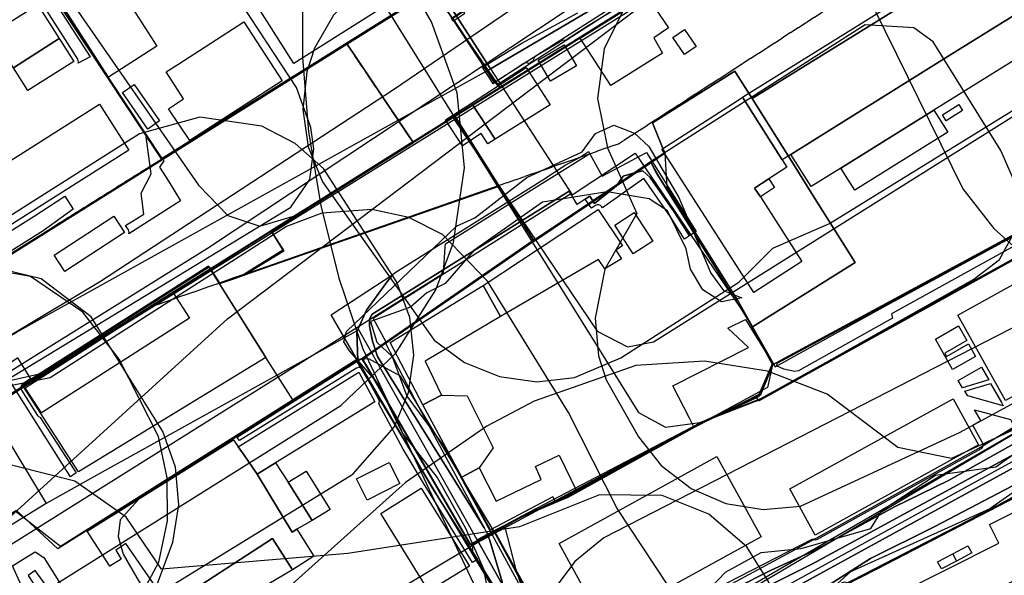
# Model space of a CAD drawing. Header units: metres. Extents: x 15747 to 16863, y 15840 to 16796.
# Tile 7 of 35: x 16114 to 16437, y 15990 to 16172. Entities that reach past the tile are written whole.
import ezdxf

# ---------------------------------------------------------------- set-up
doc = ezdxf.new("R2010")
doc.units = ezdxf.units.M
doc.linetypes.add('L00s01s', pattern=[3, 3, 0])
for name, color, linetype, true_color in [('02 Озеленение', 7, 'Continuous', 0xe4efdb), ('03 Существующее использование', 7, 'Continuous', 0x808080), ('04 Земельные участки (ЕГРН)', 7, 'Continuous', 0x1f3fbf), ('05 Застройка', 7, 'Continuous', 0x8c8c8c), ('06 Дороги и железная дорога', 7, 'Continuous', 0xb4b4b4), ('07 ЗОУИТ и СЗЗ', 7, 'Continuous', 0x000000), ('08 Красные линии и ЛГР', 7, 'Continuous', 0xff0000), ('09 ППТ и ПМТ', 7, 'Continuous', 0x00d000), ('10 ГПЗУ', 7, 'Continuous', 0x7b7bf2), ('11 КРТ', 7, 'Continuous', 0x1f3fbf), ('12 ПЗЗ – территориальные зоны', 7, 'Continuous', 0x000000), ('13 Генплан – функциональные зоны', 7, 'Continuous', 0x000000)]:
    doc.layers.add(name, color=color, linetype=linetype, true_color=true_color)
doc.linetypes.add('L00s18b', pattern='A,10,[165,red_lns.shx,S=2,R=0,X=0,Y=-2.5],10', length=20)
doc.linetypes.add('L01s18b', pattern='A,10,[165,red_lns.shx,S=2,R=0,X=0,Y=-2.5],10', length=20)

msp = doc.modelspace()

# ---------------------------------------------------------------- linework, layer by layer
at = {"layer": '02 Озеленение', "true_color": 0xe4efdb}
for points in [[(16276.53, 16186.16), (16277.23, 16185.1), (16259.91, 16174.35), (16260.18, 16173.88), (16256.53, 16171.53), (16255.89, 16172.53), (16268.97, 16181.1)], [(16416.79, 16140.82), (16422.25, 16144.23), (16423.45, 16142.26), (16418.04, 16138.82)], [(16149, 16104.57), (16154.98, 16108.26), (16154.16, 16115.2), (16157.41, 16121.46), (16155.81, 16133.64), (16161.56, 16125.73), (16160.18, 16123.67), (16163.3, 16118.76), (16167.04, 16112.67), (16150.14, 16101.83), (16150.11, 16101.87), (16150.19, 16102.22), (16150.14, 16102.69), (16149.94, 16103.12)], [(16362.63, 16059.45), (16396.79, 16077.84), (16437.18, 16099.58), (16461.49, 16112.68), (16477.94, 16121.57), (16483.86, 16125.51), (16486, 16121.9), (16473.66, 16114.65), (16472.85, 16115.81), (16471.48, 16115.05), (16400.11, 16075.63), (16400.45, 16074.15), (16369.63, 16056.88), (16368.38, 16056.71), (16364.79, 16057.51), (16362.42, 16058.56), (16362.52, 16058.77), (16362.64, 16059.24)], [(16301.77, 16110.2), (16299.67, 16113.13), (16301.23, 16114.15), (16302.73, 16111.8), (16309.98, 16117.51), (16312.19, 16120.72), (16315.85, 16121.79), (16318.58, 16122.47), (16321.01, 16120.24), (16329.1, 16108.7), (16333.89, 16101.13), (16332.28, 16100.08), (16331.74, 16100.93), (16327.66, 16107.39), (16318.96, 16119.93), (16312.58, 16115.45), (16305.37, 16110.39), (16305.18, 16110.67), (16304.77, 16111.08), (16304.23, 16111.3), (16303.65, 16111.31), (16303.11, 16111.08)], [(16083.17, 16085.15), (16119.03, 16107.59), (16129.14, 16114.13), (16131.83, 16109.95), (16122.05, 16102.82), (16012.8, 16034.05), (16009.89, 16038.74)], [(16257.93, 16021.33), (16257.93, 16021.33), (16266.58, 16005.45), (16231.62, 16061.65), (16229.97, 16066.62), (16228.95, 16071.51), (16229.02, 16073.87), (16229.91, 16075.46), (16294.44, 16115.75), (16294.97, 16114.88), (16230.17, 16074.07), (16234.34, 16066.46), (16234.3, 16066.06), (16234.46, 16065.52), (16245.14, 16045.04), (16245.15, 16045.03), (16245.15, 16045.02), (16257.93, 16021.33)], [(16236.65, 16088.54), (16234.64, 16085.96), (16227.98, 16076.83), (16224.89, 16069.74), (16225.17, 16060.24), (16216.38, 16075.26)], [(16357.8, 15985.49), (16348.56, 15985.49), (16360.71, 15991.57), (16374.3, 15997.78), (16377.27, 15999.39), (16401.16, 16012.34), (16418.83, 16020.93), (16449.72, 16038.3), (16456.91, 16043.46), (16474.1, 16054.98), (16482.63, 16058.73), (16487.63, 16062.24), (16498.8, 16068.84), (16502.33, 16069.96), (16520.07, 16080.44), (16498.8, 16063.92), (16488.92, 16058.26), (16475.77, 16051.78), (16452.84, 16036.42), (16374.23, 15993.65)], [(16502.98, 16060.81), (16512.51, 16067.21), (16521.68, 16074.29), (16520.6, 16072.04), (16518.33, 16067.72), (16513.12, 16060.43), (16499.82, 16053.15), (16493.26, 16048.74), (16489.79, 16045.99), (16481.03, 16041.18), (16460.45, 16030.08), (16414.28, 16005.92), (16393.19, 15995.47), (16377.62, 15985.49), (16367.64, 15985.49), (16458.36, 16035.22)], [(16425.39, 16065.75), (16427.68, 16061.67), (16420.1, 16057.37), (16414.56, 16067.27), (16422.1, 16071.65), (16424.78, 16066.84), (16417.56, 16062.73), (16418.18, 16061.64)], [(16121.07, 16041.68), (16132.17, 16024.53), (16132.81, 16023.54), (16130.97, 16022.15), (16108.48, 16057.78), (16113.6, 16061.13), (16117.87, 16054.27), (16115.35, 16052.65), (16114.93, 16052.24), (16114.69, 16051.71), (16114.69, 16051.6), (16114.66, 16051.58), (16114.69, 16051.54), (16114.68, 16051.12), (16114.9, 16050.58), (16120.2, 16042.3), (16120.51, 16041.95), (16120.92, 16041.71)], [(16185.58, 16035.16), (16186.51, 16035.75), (16225.17, 16060.24), (16249.7, 16018.5), (16264.42, 15995.1), (16262.78, 15994.08), (16248.32, 16017.46), (16247.03, 16019.56), (16240.06, 16031.2), (16232.04, 16046.09), (16232.2, 16046.42), (16232.24, 16046.99), (16232.06, 16047.52), (16226.79, 16057.21), (16226.49, 16057.59), (16226.09, 16057.86), (16225.64, 16057.98), (16225.53, 16058.19), (16225.16, 16057.95), (16225.13, 16057.95), (16224.68, 16057.77), (16186.36, 16034.06), (16185.62, 16035.12)], [(16432, 16053.93), (16423.45, 16051.4), (16421.97, 16053.78), (16429.63, 16058.16)], [(16436.74, 16045.4), (16425.11, 16048.73), (16424.13, 16050.3), (16432.62, 16052.82), (16436.15, 16046.49)], [(16426.79, 16039.17), (16429.43, 16040.65), (16427.37, 16044.18), (16439.09, 16040.98), (16440.01, 16039.26), (16440.3, 16038.89), (16440.69, 16038.62), (16440.92, 16038.55), (16430.17, 16032.58), (16430.15, 16032.93), (16429.99, 16033.37)], [(16267.6, 16003.77), (16267.66, 16003.7), (16268.17, 16003.43), (16268.75, 16003.37), (16269.3, 16003.53), (16273.35, 16005.66), (16276.81, 15992.16), (16278.13, 15988.26), (16278.87, 15986.45), (16279.21, 15985.49), (16273.54, 15985.49), (16272.91, 15986.37), (16272.49, 15987.82), (16268.46, 16001.32)], [(16123.75, 15985.49), (16119.4, 15991.45), (16117.08, 15989.88), (16119.92, 15985.49), (16115.33, 15985.49), (16111.94, 15993.02), (16116.33, 15995.72), (16119.37, 15997.63), (16122.23, 15995.71), (16128.73, 15985.49)]]:
    msp.add_lwpolyline(points, close=True, dxfattribs=at)
for points in [[(16324.8, 16184.76), (16300.66, 16169.98), (16293.2, 16165.21), (16293.14, 16165.23), (16292.55, 16165.27), (16292, 16165.07), (16283.53, 16160.07), (16283.16, 16159.77), (16282.91, 16159.37), (16282.8, 16158.92), (16282.82, 16158.56), (16282.73, 16158.51), (16282.47, 16158.35), (16281.2, 16157.58), (16280.93, 16157.73), (16280.47, 16157.83), (16280, 16157.78), (16279.57, 16157.59), (16271.01, 16151.99), (16269.52, 16151.03), (16268.11, 16153.24), (16267.38, 16154.39), (16266.06, 16156.48), (16278.91, 16164.27), (16297.31, 16174.2)], [(16127.05, 16175.86), (16137.37, 16159.81), (16133.43, 16157.7), (16133.46, 16157.74), (16133.56, 16158.2), (16133.51, 16158.66), (16133.33, 16159.1), (16128.53, 16166.61), (16121.4, 16177.81)], [(16270.46, 15985.49), (16264.42, 15995.1), (16249.7, 16018.5), (16225.17, 16060.24), (16224.89, 16069.74), (16227.98, 16076.83), (16234.64, 16085.96), (16236.65, 16088.54), (16237.4, 16089.1), (16285.77, 16119.48), (16293.19, 16124.29), (16297.83, 16126.88), (16300.78, 16128.79), (16305.27, 16120.72), (16319.82, 16128.51), (16336.12, 16102.58), (16333.89, 16101.13), (16329.1, 16108.7), (16321.01, 16120.24), (16318.58, 16122.47), (16315.85, 16121.79), (16312.19, 16120.72), (16309.98, 16117.51), (16302.73, 16111.8), (16301.23, 16114.15), (16299.67, 16113.13), (16297.06, 16111.43), (16294.97, 16114.88), (16294.44, 16115.75), (16229.91, 16075.46), (16229.02, 16073.87), (16228.95, 16071.51), (16229.97, 16066.62), (16231.62, 16061.65), (16266.58, 16005.45), (16267.29, 16004.14), (16267.6, 16003.77), (16268.46, 16001.32), (16272.49, 15987.82)], [(16449.72, 16038.3), (16418.83, 16020.93), (16401.16, 16012.34), (16377.27, 15999.39), (16374.3, 15997.78), (16360.71, 15991.57), (16348.56, 15985.49), (16342.42, 15985.49), (16374.37, 16001.82), (16374.72, 16001.63), (16375.3, 16001.58), (16375.86, 16001.76), (16429.41, 16031.33), (16429.78, 16031.62), (16430.04, 16032.01), (16430.17, 16032.46), (16430.17, 16032.58), (16440.92, 16038.55)], [(16458.36, 16035.22), (16367.64, 15985.49), (16357.8, 15985.49), (16374.23, 15993.65), (16452.84, 16036.42)], [(16480.42, 16037.95), (16435.35, 16012.96), (16385.68, 15987.37), (16385.27, 15987.6), (16384.68, 15987.66), (16384.12, 15987.5), (16380.2, 15985.49), (16377.62, 15985.49), (16393.19, 15995.47), (16414.28, 16005.92), (16460.45, 16030.08)]]:
    msp.add_lwpolyline(points, dxfattribs=at)
at = {"layer": '03 Существующее использование', "true_color": 0xcfd1eb}
for points in [[(16436.11, 16254.35), (16422.94, 16281.6), (16420.6, 16286.45), (16402.47, 16276.24), (16381.8, 16310.24), (16404.93, 16325.44), (16394.76, 16340.84), (16388.66, 16352.33), (16215.04, 16239.25), (16268.66, 16155.89)], [(15954.86, 16116.42), (16009.95, 16008.65), (16113.22, 16069.61), (16268.66, 16155.89), (16215.04, 16239.25), (16176.73, 16296.05), (16171.35, 16292.45), (16166.79, 16289.41), (16093.11, 16239.82), (16043.22, 16202.49), (16017.51, 16183.25), (15949.62, 16142.49), (15955.54, 16132.67), (15947.85, 16128.05)], [(16495.91, 16131.69), (16492.18, 16139.34), (16437.53, 16251.46), (16436.11, 16254.35), (16268.66, 16155.89), (16295.44, 16114.58), (16316.07, 16128.25), (16352.62, 16074.57), (16361.12, 16058.9)], [(16321.34, 16125.24), (16282.94, 16099.46), (16226.78, 16060.72), (16227.78, 16058.99), (16262.25, 15999.8), (16270.13, 16004.15), (16279.2, 16009.16), (16290.71, 16014.06), (16294.07, 16015.51), (16296.51, 16016.81), (16337.73, 16039.71), (16355.96, 16048.23), (16357.24, 16049.21), (16361.43, 16059.18), (16354.59, 16071.36), (16323.48, 16121.22)], [(16424.53, 15920.43), (16420.1, 15929.71), (16406.59, 15923.41), (16405.91, 15924.87), (16399.65, 15938.25), (16384.35, 15931.13), (16378.74, 15943.11), (16352.39, 15930.83), (16334.39, 15969.29), (16369.64, 15988.68), (16522.62, 16072.81), (16561.28, 15984.88), (16556.79, 15982.81), (16529.78, 15970.22), (16517.62, 15964.4), (16514.54, 15970.81), (16501.46, 15964.55), (16504.53, 15958.14), (16491.06, 15951.7), (16439.77, 15927.66)]]:
    msp.add_lwpolyline(points, close=True, dxfattribs=at)
at = {"layer": '03 Существующее использование', "true_color": 0xdcd5b6}
for points in [[(16420.9, 16242.94), (16257.03, 16140.25), (16275.26, 16111.56), (16282.94, 16099.46), (16321.34, 16125.24), (16325.79, 16128.22), (16321.98, 16137.63), (16321.75, 16138.2), (16348.79, 16155.11), (16349.11, 16154.6), (16354.45, 16146.14), (16448.05, 16204.17)], [(16050.68, 16178.48), (16059.92, 16162.88), (16060.35, 16161.41), (16059.61, 16160.06), (16053.34, 16156.34), (16049.47, 16139.25), (16062.29, 16117.63), (16057.26, 16114.49), (16050.37, 16110.18), (16051.1, 16109.01), (16048.44, 16107.34), (16047.71, 16108.51), (16036.31, 16101.31), (16040.07, 16094.45), (16020.76, 16082.55), (16014.43, 16076.55), (15975.93, 16052.56), (15989.21, 16026.07), (15995.36, 16029.1), (15997.9, 16023.91), (16161.1, 16126.17), (16125.9, 16179.38)]]:
    msp.add_lwpolyline(points, dxfattribs=at)
for points in [[(16448.05, 16204.17), (16354.45, 16146.14), (16368, 16124.65), (16374.49, 16114.32), (16388.22, 16092.46), (16354.59, 16071.36), (16361.43, 16059.18), (16362.02, 16058.2), (16397.41, 16077.83), (16478.3, 16121.75), (16479.73, 16119.81), (16493.32, 16127.36), (16486.95, 16141.67), (16464.36, 16177.98), (16466.39, 16179.24), (16463.31, 16184.2), (16461.27, 16182.93)], [(16348.79, 16155.11), (16321.75, 16138.2), (16321.98, 16137.63), (16325.79, 16128.22), (16326.44, 16117.09), (16349.86, 16079.73), (16354.59, 16071.36), (16388.22, 16092.46), (16374.49, 16114.32), (16368, 16124.65), (16354.45, 16146.14), (16349.11, 16154.6)], [(16497.58, 16122.19), (16478.75, 16111.91), (16476.77, 16113.53), (16356.55, 16046.96), (16355.96, 16048.23), (16337.73, 16039.71), (16296.51, 16016.81), (16294.07, 16015.51), (16290.71, 16014.06), (16279.2, 16009.16), (16270.13, 16004.15), (16295.28, 15958.61), (16299.03, 15960.52), (16321.74, 15969.03), (16344.23, 15979.38), (16346.4, 15982.4), (16349.98, 15984.19), (16517.33, 16081.21)], [(16524.91, 16063.46), (16459.69, 16025.23), (16395.09, 15991.84), (16357.18, 15972.52), (16331.33, 15959.14), (16347.86, 15922.5), (16369.04, 15930.9), (16371.77, 15925.42), (16379.95, 15928.9), (16382.26, 15923.82), (16398.37, 15930.99), (16402.59, 15920.62), (16412.1, 15924.84), (16413.06, 15922.68), (16417.61, 15924.71), (16420.03, 15919.52), (16562.53, 15985.78)]]:
    msp.add_lwpolyline(points, close=True, dxfattribs=at)
at = {"layer": '03 Существующее использование', "true_color": 0xcfd1eb}
msp.add_lwpolyline([(16125.9, 16179.38), (16161.1, 16126.17), (16249.86, 16181.8)], dxfattribs=at)
at = {"layer": '03 Существующее использование', "true_color": 0x808080}
msp.add_lwpolyline([(16221.68, 16164.13), (16161.1, 16126.17), (16013.32, 16033.56), (16021.92, 16016.92), (16028.73, 16003.73), (16032.3, 15996.31), (16050.04, 16010.55), (16060.36, 16017.01), (16099.34, 16041.44), (16112.93, 16049.96), (16115.66, 16051.72), (16115.31, 16052.23), (16176.46, 16091.01), (16179.93, 16085.51), (16184.8, 16087.21), (16188.1, 16088.36), (16190.36, 16089.75), (16200.87, 16096.26), (16196.91, 16102.58), (16243.46, 16131.75)], close=True, dxfattribs=at)
msp.add_lwpolyline([(16221.68, 16164.13), (16161.1, 16126.17), (16013.32, 16033.56), (16021.92, 16016.92), (16028.73, 16003.73), (16032.3, 15996.31), (16050.04, 16010.55), (16060.36, 16017.01), (16099.34, 16041.44), (16112.93, 16049.96), (16115.66, 16051.72), (16115.31, 16052.23), (16176.46, 16091.01), (16179.93, 16085.51), (16184.8, 16087.21), (16188.1, 16088.36), (16190.36, 16089.75), (16200.87, 16096.26), (16196.91, 16102.58), (16243.46, 16131.75)], close=True, dxfattribs=at)
at = {"layer": '03 Существующее использование', "true_color": 0xd7c6c1}
msp.add_lwpolyline([(16257.03, 16140.25), (16196.91, 16102.58), (16200.87, 16096.26), (16190.36, 16089.75), (16188.1, 16088.36), (16271.51, 16117.44)], close=True, dxfattribs=at)
at = {"layer": '03 Существующее использование', "true_color": 0xc0e3b5}
for points in [[(16269.04, 15978.55), (16266.47, 15991.97), (16260.53, 16005.21), (16251.22, 16022.12), (16239.73, 16036.68), (16231.76, 16052.93), (16222.48, 16063.46), (16220.62, 16066.47), (16221.44, 16069.84), (16257.47, 16104.37), (16263.51, 16107.08), (16280.62, 16120.23), (16298.75, 16128.69), (16303.1, 16134.74), (16309.14, 16137.46), (16315.88, 16134.79), (16320.61, 16130.45), (16330.42, 16113.7), (16340.94, 16088.91), (16345, 16083.21), (16351.06, 16080.89), (16344.34, 16079.52), (16338.27, 16083.52), (16334.21, 16090.22), (16332.84, 16096.93), (16326.74, 16109.33), (16320.67, 16113.33), (16306.87, 16115.63), (16285.7, 16112.2), (16263.22, 16096.34), (16253.84, 16085.56), (16247.8, 16082.52), (16242.44, 16077.8), (16229.34, 16073.05), (16231.38, 16066.34), (16236.44, 16061.66), (16241.2, 16048.6), (16253.36, 16032.2), (16279.1, 15984.97)], [(16474.31, 16041.08), (16432.37, 16011.73), (16386.71, 15991.08), (16375.14, 15980.71)], [(16335.96, 15980.81), (16345.68, 15990.93), (16357.43, 15997.34), (16370.54, 15998.73), (16393.38, 16005.2), (16397.06, 16011.25), (16414.51, 16022.73), (16434.34, 16025.48), (16440.04, 16029.53)]]:
    msp.add_lwpolyline(points, dxfattribs=at)
at = {"layer": '03 Существующее использование', "true_color": 0xcbb2cc}
for points in [[(16499.17, 16071.63), (16518.21, 16083.53), (16498.53, 16126.19), (16495.91, 16131.69), (16361.12, 16058.9), (16359.52, 16051.43), (16338.28, 16039.95), (16299.86, 16019.21), (16271.08, 16005.13), (16264.31, 16001.5), (16289.98, 15955.98), (16376.9, 16002.8), (16428.74, 16031.62), (16443.25, 16040.46)], [(16122.94, 16013.43), (16089.72, 15993), (16098.85, 15978.6), (16117.94, 15977.41), (16143.48, 15937.48), (16289.98, 15955.98), (16264.31, 16001.5), (16225.48, 16070.35), (16141.38, 16023.66)], [(16224.78, 16060.26), (16126.86, 15998.54), (16113.3, 16011.19), (16078.37, 15987.32), (16083.76, 15979.09), (16089.44, 15970.43), (16101.31, 15977.5), (16112.42, 15976.71), (16134.11, 15933.4), (16170.85, 15942.79), (16207.86, 15946.55), (16226.86, 15948.37), (16245, 15950.55), (16262.58, 15952.94), (16280.72, 15955.55), (16287.03, 15956.6), (16260.8, 16000.28)]]:
    msp.add_lwpolyline(points, close=True, dxfattribs=at)
at = {"layer": '03 Существующее использование', "true_color": 0xf4b598}
msp.add_lwpolyline([(16089.72, 15993), (16078.81, 15986.07), (16057.87, 16018.61), (16103.31, 16045.91), (16122.94, 16013.43)], close=True, dxfattribs=at)
at = {"layer": '04 Земельные участки (ЕГРН)', "true_color": 0x1f3fbf}
for points in [[(16347.52, 16200.27), (16397.02, 16230.99), (16420.84, 16252.76), (16420.99, 16253), (16422.29, 16257.79), (16422.5, 16258.07), (16428.76, 16262.23), (16417.72, 16286.45), (16401.55, 16277.1), (16280.82, 16200.58), (16286.21, 16191.77), (16256.36, 16172.34), (16270.69, 16150.66)], [(16448.05, 16204.17), (16354.45, 16146.14), (16368, 16124.65), (16374.49, 16114.32), (16388.22, 16092.46), (16354.59, 16071.36), (16361.43, 16059.18), (16362.02, 16058.2), (16397.41, 16077.83), (16478.3, 16121.75), (16479.73, 16119.81), (16493.32, 16127.36), (16486.95, 16141.67), (16464.36, 16177.98), (16466.39, 16179.24), (16463.31, 16184.2), (16461.27, 16182.93)], [(16221.68, 16164.13), (16161.1, 16126.17), (16013.32, 16033.56), (16021.92, 16016.92), (16028.73, 16003.73), (16032.3, 15996.31), (16050.04, 16010.55), (16060.36, 16017.01), (16099.34, 16041.44), (16112.93, 16049.96), (16115.66, 16051.72), (16115.31, 16052.23), (16176.46, 16091.01), (16179.93, 16085.51), (16184.8, 16087.21), (16188.1, 16088.36), (16190.36, 16089.75), (16200.87, 16096.26), (16196.91, 16102.58), (16243.46, 16131.75)], [(16348.79, 16155.11), (16321.75, 16138.2), (16321.98, 16137.63), (16325.79, 16128.22), (16326.44, 16117.09), (16349.86, 16079.73), (16354.59, 16071.36), (16388.22, 16092.46), (16374.49, 16114.32), (16368, 16124.65), (16354.45, 16146.14), (16349.11, 16154.6)], [(16257.03, 16140.25), (16196.91, 16102.58), (16200.87, 16096.26), (16190.36, 16089.75), (16188.1, 16088.36), (16271.51, 16117.44)], [(16321.34, 16125.24), (16282.94, 16099.46), (16226.78, 16060.72), (16227.78, 16058.99), (16262.25, 15999.8), (16270.13, 16004.15), (16279.2, 16009.16), (16290.71, 16014.06), (16294.07, 16015.51), (16296.51, 16016.81), (16337.73, 16039.71), (16355.96, 16048.23), (16357.24, 16049.21), (16361.43, 16059.18), (16354.59, 16071.36), (16323.48, 16121.22)], [(16497.58, 16122.19), (16478.75, 16111.91), (16476.77, 16113.53), (16356.55, 16046.96), (16355.96, 16048.23), (16337.73, 16039.71), (16296.51, 16016.81), (16294.07, 16015.51), (16290.71, 16014.06), (16279.2, 16009.16), (16270.13, 16004.15), (16295.28, 15958.61), (16299.03, 15960.52), (16321.74, 15969.03), (16344.23, 15979.38), (16346.4, 15982.4), (16349.98, 15984.19), (16517.33, 16081.21)], [(16524.91, 16063.46), (16459.69, 16025.23), (16395.09, 15991.84), (16357.18, 15972.52), (16331.33, 15959.14), (16347.86, 15922.5), (16369.04, 15930.9), (16371.77, 15925.42), (16379.95, 15928.9), (16382.26, 15923.82), (16398.37, 15930.99), (16402.59, 15920.62), (16412.1, 15924.84), (16413.06, 15922.68), (16417.61, 15924.71), (16420.03, 15919.52), (16562.53, 15985.78)], [(16224.78, 16060.26), (16126.86, 15998.54), (16113.3, 16011.19), (16078.37, 15987.32), (16083.76, 15979.09), (16089.44, 15970.43), (16101.31, 15977.5), (16112.42, 15976.71), (16134.11, 15933.4), (16170.85, 15942.79), (16207.86, 15946.55), (16226.86, 15948.37), (16245, 15950.55), (16262.58, 15952.94), (16280.72, 15955.55), (16287.03, 15956.6), (16260.8, 16000.28)]]:
    msp.add_lwpolyline(points, close=True, dxfattribs=at)
for points in [[(16420.9, 16242.94), (16257.03, 16140.25), (16275.26, 16111.56), (16282.94, 16099.46), (16321.34, 16125.24), (16325.79, 16128.22), (16321.98, 16137.63), (16321.75, 16138.2), (16348.79, 16155.11), (16349.11, 16154.6), (16354.45, 16146.14), (16448.05, 16204.17)], [(16125.9, 16179.38), (16161.1, 16126.17), (16249.86, 16181.8)], [(16050.68, 16178.48), (16059.92, 16162.88), (16060.35, 16161.41), (16059.61, 16160.06), (16053.34, 16156.34), (16049.47, 16139.25), (16062.29, 16117.63), (16057.26, 16114.49), (16050.37, 16110.18), (16051.1, 16109.01), (16048.44, 16107.34), (16047.71, 16108.51), (16036.31, 16101.31), (16040.07, 16094.45), (16020.76, 16082.55), (16014.43, 16076.55), (15975.93, 16052.56), (15989.21, 16026.07), (15995.36, 16029.1), (15997.9, 16023.91), (16161.1, 16126.17), (16125.9, 16179.38)]]:
    msp.add_lwpolyline(points, dxfattribs=at)
at = {"layer": '05 Застройка', "true_color": 0x8c8c8c}
for points in [[(16364.3, 16126.02), (16351.28, 16146.59), (16446.78, 16206.02), (16459.59, 16185.43), (16444.28, 16175.9), (16419.24, 16160.32), (16367.17, 16127.87)], [(16190.3, 16179.57), (16227.07, 16202.87), (16240.95, 16180.96), (16204.18, 16157.66)], [(16143.42, 16153.17), (16125.26, 16181.43), (16128.38, 16183.44), (16140.46, 16191.2), (16141.08, 16191.6), (16152.41, 16173.98), (16159.25, 16163.34)], [(16298.01, 16165.97), (16319.93, 16179.86), (16327.01, 16169.31), (16322.24, 16166.04), (16325.1, 16161), (16308.09, 16150.38)], [(16127.27, 16165.8), (16112.23, 16156.22), (16105.09, 16167.42), (16115.19, 16173.85), (16120.13, 16177)], [(16444.28, 16175.9), (16449.61, 16167.34), (16450.89, 16165.27), (16414.04, 16142.37), (16383.55, 16123.37), (16373.78, 16117.28), (16367.17, 16127.87), (16419.24, 16160.32)], [(16187.76, 16171.27), (16200.36, 16151.95), (16170.12, 16132.42), (16163.14, 16142.82), (16167.99, 16146.07), (16162.35, 16154.9), (16166.16, 16157.26)], [(16332.24, 16160.6), (16328.43, 16166.15), (16332.24, 16168.77), (16336.06, 16163.22)], [(16127.27, 16165.8), (16132.06, 16158.29), (16116.99, 16148.75), (16112.23, 16156.22)], [(16284.29, 16158.78), (16292.77, 16163.78), (16296.85, 16156.87), (16288.37, 16151.87)], [(16280.39, 16156.33), (16288.19, 16144.09), (16270.18, 16132.82), (16262.46, 16144.69), (16271.82, 16150.73)], [(16148.02, 16148.12), (16151.86, 16150.77), (16160.12, 16138.81), (16156.27, 16136.16)], [(16324.78, 16129.57), (16349.51, 16145.46), (16351.28, 16146.59), (16364.3, 16126.02), (16365.84, 16123.62), (16359.92, 16119.82), (16355.25, 16116.81), (16357.18, 16113.9), (16370.74, 16092.71), (16354.95, 16082.58)], [(16140.53, 16144.32), (16150.05, 16129.29), (16003.49, 16036.46), (15993.97, 16051.49)], [(16262.46, 16144.69), (16270.18, 16132.82), (16267.78, 16131.26), (16265.55, 16134.69), (16259.43, 16130.71), (16253.95, 16139.15)], [(16388.08, 16116.09), (16383.55, 16123.37), (16414.04, 16142.37), (16418.62, 16135.1)], [(16359.92, 16119.82), (16361.78, 16116.99), (16357.18, 16113.9), (16355.25, 16116.81)], [(16125.61, 16094.85), (16145.22, 16107.62), (16148.69, 16102.3), (16129.08, 16089.52)], [(16271.93, 16074.72), (16266.22, 16084.92), (16303.94, 16109.83), (16311.89, 16097.94), (16309.79, 16096.44), (16311.61, 16093.59), (16306.14, 16090.31), (16304.12, 16093.45)], [(16315.47, 16095.3), (16309.38, 16104.71), (16315.77, 16108.84), (16321.86, 16099.43)], [(16490.72, 16076.47), (16437.47, 16047.21), (16421.83, 16075.2), (16475.1, 16104.69), (16476.27, 16102.72)], [(16235.8, 16066.21), (16266.22, 16084.92), (16271.93, 16074.72), (16247.2, 16060.05), (16252.6, 16048.97), (16246.47, 16045.74)], [(16121.47, 16043.11), (16116.16, 16051.39), (16164.65, 16082.47), (16169.95, 16074.19)], [(16361.15, 16059.38), (16356.62, 16049.2), (16335.43, 16038.33), (16333.89, 16041.41), (16328.47, 16051.99), (16353.2, 16064.6), (16346.44, 16070.87), (16352.27, 16073.79)], [(16185.94, 16032.03), (16225.47, 16056.49), (16230.75, 16046.81), (16198.21, 16026.82), (16192.18, 16023.03), (16187.93, 16029.24)], [(16246.47, 16045.74), (16252.6, 16048.97), (16261.03, 16048.68), (16269.5, 16031.64), (16264.91, 16025.09), (16259.25, 16022.04)], [(16366.79, 16018.2), (16420.33, 16047.77), (16428.68, 16032.64), (16375.14, 16003.07)], [(16136.47, 16004.4), (16184.39, 16034.27), (16185.94, 16032.03), (16187.93, 16029.24), (16192.18, 16023.03), (16203.69, 16004.03), (16205.19, 16004.99), (16210.77, 15996.22), (16203.79, 15991.71), (16197.16, 16001.95), (16163.17, 15979.95), (16149.13, 16000.37), (16145.78, 15998.2), (16147.58, 15995.22), (16143.85, 15992.92)], [(16198.21, 16026.82), (16202.29, 16020.42), (16210.19, 16007.82), (16205.19, 16004.99), (16203.69, 16004.03), (16192.18, 16023.03)], [(16238.95, 16019.97), (16228.23, 16014.53), (16224.7, 16021.49), (16235.42, 16026.93)], [(16259.25, 16022.04), (16264.91, 16025.09), (16270.48, 16014.18), (16285.3, 16021.34), (16283.41, 16025.54), (16291.13, 16029.23), (16296.85, 16017.56), (16290.1, 16013.84), (16289.09, 16015.63), (16268.61, 16004.86)], [(16342.9, 16028.8), (16357.36, 16002.5), (16305.59, 15974.02), (16291.12, 16000.32)], [(16210.19, 16007.82), (16202.29, 16020.42), (16208.25, 16024.08), (16216.11, 16011.48)], [(16383.14, 15974.26), (16435.34, 16000.42), (16432.28, 16006.51), (16459.55, 16020.18), (16461.61, 16016.08), (16464.11, 16017.33), (16465.52, 16014.51), (16463.17, 16013.33), (16474.32, 15991.08), (16462.11, 15984.97), (16456.46, 15996.25), (16392.94, 15964.41), (16395.88, 15958.54), (16391.99, 15956.59)], [(16261.74, 15992.9), (16248.42, 15984.72), (16232.72, 16010.17), (16245.94, 16018.45)], [(16163.17, 15979.95), (16197.16, 16001.95), (16203.79, 15991.71), (16169.19, 15971.28)], [(16420.2, 15996.97), (16425.16, 15999.6), (16426.42, 15997.23), (16421.46, 15994.6)], [(16415.24, 15994.35), (16420.2, 15996.97), (16421.46, 15994.6), (16416.49, 15991.98)]]:
    msp.add_lwpolyline(points, close=True, dxfattribs=at)
at = {"layer": '06 Дороги и железная дорога', "true_color": 0xb4b4b4}
for points in [[(16244.48, 16369.96), (15921.47, 16138.06), (15926.45, 16130.99), (15928.1, 16132.14), (15928.68, 16132.01), (15938.81, 16114.13), (15962.93, 16068.31), (15985.79, 16008.62), (15987.42, 16005.35), (15987.84, 16002.27), (15986.87, 15999.9), (15985.53, 15998.53), (15915.76, 15955.02), (15747.13, 15858.5), (15747.13, 15839.57), (15756.27, 15839.57), (15928.29, 15942.9), (16175.89, 16097.09), (16320.72, 16193.18)], [(16312.94, 16200.93), (16236.83, 16148.99), (16140.83, 16086.18), (16006.81, 16006.03), (16004.1, 16005.64), (16001.69, 16006.29), (15999.32, 16007.96), (15996.59, 16011.67), (15989.1, 16027.86), (15959.81, 16093.59), (15952.33, 16109.44), (15939.45, 16132.65), (15938.75, 16136.02), (15938.73, 16136.99), (15939.05, 16137.76), (15937.75, 16138.14), (15937.37, 16138.68), (16171.71, 16306.19)]]:
    msp.add_lwpolyline(points, dxfattribs=at)
at = {"layer": '07 ЗОУИТ и СЗЗ', "true_color": 0x000000}
for points in [[(15851.43, 15839.57), (15979.47, 15912.28), (16101.17, 16000), (16182.46, 16073.97), (16361.34, 16209.37), (16466.02, 16296.8), (16498.37, 16334.33), (16524.1, 16376.67), (16534.26, 16399.29), (16542.51, 16422.67), (16548.81, 16446.65), (16553.1, 16471.07), (16555.36, 16495.76), (16555.58, 16520.56), (16553.75, 16545.28), (16549.88, 16569.77), (16544, 16593.86), (16536.16, 16617.38), (16526.39, 16640.18), (16501.4, 16682.96), (16408.31, 16795.57)], [(16530.83, 16698.36), (16397.85, 16606.96), (16378.68, 16591.77), (16344.34, 16556.95), (16316.11, 16517.02), (16294.75, 16473.02), (16286.82, 16449.87), (16280.82, 16426.14), (16276.76, 16402.01), (16274.7, 16377.85), (16261.23, 16344.34), (16236.46, 16302.01), (16226.75, 16279.54), (16218.91, 16256.36), (16212.98, 16232.61), (16209, 16208.47), (16207.01, 16184.07), (16207.02, 16159.6)], [(16211.92, 16222.99), (16211.88, 16215.63), (16214.35, 16208.27), (16317.2, 16043.24), (16326.05, 16038.43), (16337.31, 16039.94), (16357.3, 16047.81), (16475.56, 16113.3), (16479.12, 16112.58), (16523.03, 16137.21), (16501.53, 16182.48), (16498.98, 16184.24), (16499.28, 16185.95), (16421.93, 16344.85), (16398.39, 16341.34), (16370.71, 16329.75), (16218.88, 16234.57), (16214.16, 16229.11), (16211.92, 16222.99)], [(16446.49, 16301.49), (16434.28, 16303.43), (16421.96, 16302.31), (16406.65, 16296.2), (16364.99, 16270.87), (16225.73, 16182.36), (16217.14, 16173.45), (16211.01, 16162.71), (16208.47, 16154.86), (16207.16, 16142.56)], [(16354.6, 16282.38), (16356.87, 16257.75), (16361.72, 16241.96), (16423.47, 16116.54), (16433.71, 16103.59), (16454.03, 16085.36)], [(16448.58, 16255.05), (16436.27, 16253.89), (16420.98, 16247.72), (16327.59, 16190.51), (16313.21, 16177.2), (16305.88, 16162.47), (16303.73, 16146.15), (16306.99, 16130.02), (16316.64, 16108.51), (16306.09, 16090.28), (16302.92, 16074.13)], [(16110.75, 16238.63), (16111.7, 16224.71), (16114.59, 16211.07), (16125.9, 16185.61), (16172.94, 16117.78), (16182.53, 16107.83), (16193.01, 16104.38), (16204.1, 16107.56), (16256.36, 16139.98), (16303.67, 16069.92), (16313.56, 16064.75), (16322.05, 16066.4), (16483.62, 16167.64)], [(15837.46, 16132.3), (15839.73, 16107.66), (15844.59, 16091.88), (15903.1, 15974.41), (15911.38, 15961.11), (15927.46, 15943.96), (15947.1, 15931.04), (15969.21, 15923.06), (15992.57, 15920.46), (16015.89, 15923.39), (16037.89, 15931.68), (16219.61, 16045.52), (16237.54, 16062.56), (16250.73, 16083.49), (16256.49, 16098.97), (16260.17, 16123.43), (16257.73, 16148.05), (16249.32, 16171.31), (16233.01, 16199.59)], [(15925.68, 16052.84), (15926.15, 16045.88), (15929.96, 16032.49), (15950.59, 15994.19), (15966.92, 15981.37), (15978.45, 15978.23), (15988.02, 15979.85), (16203.22, 16110.61), (16209.45, 16119.62), (16210.72, 16129.7), (16209.77, 16136.64), (16205.04, 16149.73), (16177.15, 16192.24)], [(15804.02, 15839.57), (15834.41, 15866.12), (15994.5, 15966.47), (16049.61, 16010.73), (16330.79, 16185.36)], [(16002.03, 16185.03), (16032.31, 16144.11), (16040.8, 16126.63), (16084.1, 16062.26), (16097.22, 16054.07), (16105.06, 16052.45), (16123.18, 16056.44), (16321.33, 16181.07)], [(16146.61, 16002.62), (16148.19, 15996.86), (16157.16, 15981.38), (16172.16, 15966), (16183.3, 15962.1), (16195.96, 15962.94), (16208, 15967.13), (16278.84, 16009.28), (16337.4, 16039.85), (16357.25, 16047.69), (16427.16, 16086.94), (16435.55, 16093.42), (16440.03, 16101.6), (16441.97, 16109.71), (16440.24, 16119.44), (16435.94, 16129.12), (16413.77, 16164.72), (16407.41, 16169.31), (16391.46, 16170.32), (16321.09, 16125.42), (16226.56, 16060.93), (16154.25, 16015.81), (16147.29, 16008.14), (16146.61, 16002.62)], [(16207.16, 16142.56), (16208.92, 16130.31), (16213.62, 16118.87), (16250.19, 16066.97), (16260.16, 16059.66), (16271.63, 16055.03), (16283.88, 16053.35), (16296.18, 16054.72), (16311.36, 16061.17), (16350.08, 16086.02), (16361.25, 16097.07), (16379.79, 16105.21), (16478.22, 16165.97)], [(16207.02, 16159.6), (16209.01, 16135.21), (16212.99, 16111.06), (16218.93, 16087.32), (16226.78, 16064.14), (16278.47, 15954.58), (16301.61, 15914.75), (16332.98, 15876.4), (16370.23, 15843.74), (16376.97, 15839.57)], [(16065.66, 16053.73), (16066.77, 16041.41), (16070.86, 16029.74), (16094.13, 15992.4), (16103.34, 15984.14), (16114.28, 15978.38), (16134.56, 15975.25), (16154.39, 15980.53), (16223.5, 16023.01), (16237.05, 16038.42), (16241.75, 16049.86), (16243.51, 16062.1), (16242.21, 16074.4), (16237.93, 16086.01), (16213.94, 16123.23), (16204.67, 16131.41), (16193.67, 16137.07), (16173.36, 16140.02), (16153.58, 16134.56), (16083.07, 16089.93), (16070.57, 16073.65), (16066.63, 16061.93), (16065.66, 16053.73)], [(16262.82, 15999.76), (16262.67, 15997.39), (16285.14, 15959.52), (16292.88, 15957.79), (16343.61, 15979.39), (16537.35, 16093.52), (16540.49, 16099.82), (16525.48, 16131.25), (16515.72, 16132.39), (16479.45, 16112.61), (16475.89, 16113.33), (16357.75, 16047.95), (16337.52, 16039.91), (16262.82, 15999.76)], [(16101.73, 15895.71), (16116, 15887.5), (16128.03, 15884.65), (16140.4, 15884.83), (16180.21, 15893.68), (16233.6, 15897.73), (16303.73, 15909.19), (16318.13, 15917.15), (16326.8, 15925.97), (16333.04, 15936.65), (16336.94, 15952.64), (16335.44, 15969.03), (16330.85, 15980.52), (16310.14, 16011.85), (16294.22, 16043.32), (16267.73, 16086.27), (16252.93, 16101.59), (16241.87, 16107.12), (16229.79, 16109.77), (16213.37, 16108.57), (16201.81, 16104.18), (16124.31, 16054.65), (16099.74, 16049.68)], [(16012.26, 16016.97), (16013.24, 16008.77), (16017.18, 15997.05), (16042.2, 15955.78), (16058.45, 15943.25), (16078.36, 15938.31), (16090.68, 15939.38), (16102.36, 15943.45), (16146.08, 15970.17), (16159.08, 15986.04), (16164.56, 16000.82), (16166.49, 16013.02), (16165.37, 16025.33), (16161.26, 16037), (16137.74, 16074.65), (16121.4, 16087.06), (16101.45, 16091.87), (16089.14, 16090.71), (16077.49, 16086.55), (16030.13, 16057.08), (16017.44, 16040.96), (16013.35, 16029.29), (16012.26, 16016.97)], [(16039.19, 16055.92), (16060.09, 16017.2), (16089.23, 15971.21), (16100.59, 15977.49), (16111.33, 15977.01), (16119.8, 15964.21), (16130.4, 15963.3), (16143.68, 15971.99), (16153.34, 15981.96), (16159.89, 15994.2), (16162.81, 16007.78), (16162.65, 16021.84), (16159.79, 16035.42), (16146.91, 16060.79), (16135.05, 16076.2), (16117.87, 16087.84), (16097.44, 16091.48), (16077.3, 16086.51), (16043.25, 16065.25), (16039.52, 16060.2), (16039.19, 16055.92)], [(16528.47, 16078.44), (16419.74, 16028.15), (16402.15, 16031.76), (16379, 16049.28), (16359.5, 16056.8), (16338.86, 16060.1), (16316.32, 16058.62), (16282.99, 16046.99), (16267.42, 16038.76), (16240.81, 16020.28), (16181.5, 15967.17), (16160.36, 15942.6), (16142.21, 15913.04), (16121.86, 15865.31), (16117.85, 15844.72), (16117.39, 15839.57)], [(16332.34, 15959.97), (16331.61, 15959.13), (16347.82, 15923.21), (16367.43, 15930.54), (16371.71, 15926.13), (16379.19, 15928.59), (16383.09, 15924.51), (16397.57, 15930.63), (16402.58, 15921.41), (16416.86, 15924.39), (16420.86, 15920.24), (16589.38, 15999.44), (16551.42, 16077.03), (16524.69, 16063.66), (16459.49, 16025.44), (16332.34, 15959.97)], [(16442.81, 16072.53), (16305.85, 16002.24), (16296.26, 15994.44), (16288.87, 15984.52), (16284.14, 15973.1), (16282.36, 15960.86)], [(16302.92, 16074.13), (16304.09, 16061.82), (16306.55, 16053.94), (16317.22, 16035.27), (16324.65, 16025.9), (16334.45, 16018.35), (16345.8, 16013.44), (16358.01, 16011.47), (16370.34, 16012.56), (16422.45, 16036.72), (16487.51, 16072.26)], [(16079.33, 15988.33), (16078.67, 15987.09), (16089.31, 15971.17), (16100.58, 15977.4), (16112.16, 15976.6), (16134.17, 15933.91), (16170.43, 15942.93), (16288.37, 15957.05), (16291.82, 15958.29), (16292.95, 15961.68), (16269.89, 16004.3), (16239.2, 16055.21), (16228.76, 16060.84), (16224.78, 16060.49), (16127.64, 15999.38), (16112.86, 16010.95), (16079.33, 15988.33)], [(16274.04, 15839.57), (16279.45, 15851.25), (16315.52, 15887.23), (16360.16, 15922.8), (16368.48, 15937.01), (16370.77, 15944.94), (16371.7, 15957.27), (16370.62, 15965.46), (16366.51, 15977.13), (16352.66, 15999.21), (16340.2, 16009.96), (16324.92, 16016.09), (16304.4, 16016.27), (16278.22, 16005.83), (16221.92, 15997.08), (16160.83, 15991.94), (16149.23, 16008.96), (16132.42, 16020.74), (16103.34, 16028.03)]]:
    msp.add_lwpolyline(points, dxfattribs=at)
at = {"layer": '08 Красные линии и ЛГР', "linetype": 'L00s01s', "true_color": 0xff0000, "flags": 128}
for points in [[(16256.78, 16140.44), (16335.9, 16190.02), (16386.3, 16221.6)], [(16300.86, 16127.95), (16310.6, 16131.34), (16449.69, 16221.21)], [(16161.34, 16126.66), (16221.43, 16164.31)], [(16243.2, 16131.93), (16221.43, 16164.31)], [(16243.2, 16131.93), (16251.16, 16136.92), (16256.77, 16140.43)], [(16256.77, 16140.43), (16256.78, 16140.44)], [(16001.72, 16026.63), (16076.6, 16073.56), (16161.34, 16126.66)], [(16271.26, 16117.62), (16300.86, 16127.95)], [(16271.26, 16117.62), (16300.86, 16127.95)], [(16156.53, 16077.62), (16179.67, 16085.69)], [(16156.53, 16077.62), (16179.67, 16085.69)], [(16049.78, 16010.73), (16081.68, 16030.72), (16156.53, 16077.62)], [(16049.78, 16010.73), (16081.68, 16030.72), (16156.53, 16077.62)]]:
    msp.add_lwpolyline(points, dxfattribs=at)
at = {"layer": '08 Красные линии и ЛГР', "true_color": 0xfe0004}
for points in [[(16275, 16111.74), (16300.86, 16127.95)], [(16199.05, 16054.99), (16253.21, 16088.93), (16253.82, 16097.42), (16253.9, 16098.52), (16275, 16111.74)], [(16088.13, 15985.49), (16199.05, 16054.99)]]:
    msp.add_lwpolyline(points, dxfattribs=at)
at = {"layer": '08 Красные линии и ЛГР', "linetype": 'L01s18b', "true_color": 0xff0101, "flags": 128}
msp.add_lwpolyline([(16179.67, 16085.69), (16271.26, 16117.62)], dxfattribs=at)
msp.add_lwpolyline([(16179.67, 16085.69), (16271.26, 16117.62)], dxfattribs=at)
msp.add_lwpolyline([(16179.67, 16085.69), (16271.26, 16117.62)], dxfattribs=at)
at = {"layer": '08 Красные линии и ЛГР', "linetype": 'L00s18b', "true_color": 0xff0101, "flags": 128}
for points in [[(16271.26, 16117.62), (16275, 16111.74)], [(16275, 16111.74), (16275, 16111.74), (16282.68, 16099.64), (16226.52, 16060.9), (16224.52, 16060.44), (16203.84, 16047.4), (16199.05, 16054.99)], [(16199.05, 16054.99), (16195.05, 16061.34), (16179.67, 16085.69)]]:
    msp.add_lwpolyline(points, dxfattribs=at)
at = {"layer": '09 ППТ и ПМТ', "true_color": 0xf0503c}
for points in [[(16475.26, 16237.24), (16540.93, 16100.99), (16552.22, 16077.57), (16560.9, 16059.55), (16596.6, 15985.49), (16666.56, 15840.35), (16666.98, 15839.57), (16699.55, 15839.57), (16863.13, 15917.86), (16863.13, 15876.28), (16786.42, 15839.57), (15747.13, 15839.57), (15747.13, 15867.09), (15936.06, 15985.49), (15974.84, 16009.79), (15983.9, 16015.47), (15991.86, 16020.46), (16076.6, 16073.56), (16161.34, 16126.66), (16246.08, 16179.76), (16330.82, 16232.86), (16417.79, 16287.39)], [(16524.65, 16063.64), (16494.63, 16046.04), (16459.43, 16025.41), (16394.83, 15992.02), (16356.92, 15972.7), (16331.07, 15959.32), (16321.25, 15954.24), (16319.82, 15954.13), (16311.98, 15948.25), (16304.13, 15942.38), (16283.05, 15926.58), (16254.92, 15897.32), (16238.35, 15880.04), (16231.96, 15870.28), (16226.63, 15859.75), (16218.82, 15839.57), (16633.64, 15839.57), (16620.81, 15866.19), (16577.39, 15956.27), (16563.31, 15985.49), (16533.97, 16046.35), (16525.41, 16064.12)]]:
    msp.add_lwpolyline(points, close=True, dxfattribs=at)
at = {"layer": '09 ППТ и ПМТ', "true_color": 0xff3fb4}
for points in [[(15846.98, 15929.69), (16417.79, 16287.39)], [(16420.64, 16243.12), (16176.76, 16090.29), (16195.05, 16061.34), (16133.61, 16023.85), (16115.41, 16051.86), (16060.1, 16017.19)]]:
    msp.add_lwpolyline(points, dxfattribs=at)
at = {"layer": '09 ППТ и ПМТ', "true_color": 0x00d000}
msp.add_lwpolyline([(16013.06, 16033.74), (16190.99, 16145.24), (16221.43, 16164.31), (16243.2, 16131.93), (16196.65, 16102.76), (16200.62, 16096.43), (16187.84, 16088.54), (16184.54, 16087.38), (16179.67, 16085.69), (16176.2, 16091.19), (16115.08, 16052.37), (16115.41, 16051.86), (16112.68, 16050.14)], dxfattribs=at)
at = {"layer": '10 ГПЗУ', "true_color": 0x7b7bf2}
for points in [[(16270.01, 16151.46), (16256.1, 16172.52), (16285.67, 16192.4), (16280.55, 16200.76), (16401.29, 16277.28), (16417.45, 16286.63), (16432.61, 16253.41), (16347.01, 16200.71)], [(16323.22, 16121.4), (16354.33, 16071.54), (16361.17, 16059.36), (16356.98, 16049.39), (16355.7, 16048.41), (16337.47, 16039.89), (16296.25, 16016.99), (16293.81, 16015.69), (16290.45, 16014.24), (16278.94, 16009.34), (16269.87, 16004.33), (16261.99, 15999.98), (16227.52, 16059.17), (16226.52, 16060.9), (16282.68, 16099.64), (16321.08, 16125.42)]]:
    msp.add_lwpolyline(points, close=True, dxfattribs=at)
at = {"layer": '11 КРТ', "true_color": 0x1f3fbf}
for points in [[(16125.64, 16179.56), (16160.84, 16126.35), (16249.6, 16181.98), (16271.72, 16149.79), (16420.64, 16243.12)], [(16249.6, 16181.98), (16160.84, 16126.35), (16125.64, 16179.56)], [(16459.43, 16025.41), (16394.83, 15992.02), (16356.92, 15972.7), (16351.58, 15982.02), (16349.72, 15984.37), (16346.14, 15982.58), (16343.97, 15979.56), (16321.48, 15969.21), (16298.77, 15960.7), (16295.02, 15958.79), (16293.12, 15957.83), (16286.77, 15956.78), (16280.46, 15955.73), (16262.32, 15953.12), (16244.74, 15950.73), (16226.6, 15948.55), (16207.6, 15946.73), (16170.59, 15942.97), (16133.85, 15933.58), (16112.16, 15976.89)]]:
    msp.add_lwpolyline(points, dxfattribs=at)
msp.add_lwpolyline([(16562.27, 15985.96), (16511.28, 15962.25), (16419.77, 15919.7), (16417.35, 15924.89), (16412.8, 15922.86), (16411.84, 15925.02), (16402.33, 15920.8), (16398.11, 15931.17), (16382, 15924), (16379.69, 15929.08), (16371.51, 15925.6), (16368.78, 15931.08), (16347.6, 15922.68), (16331.07, 15959.32), (16356.92, 15972.7), (16394.83, 15992.02), (16459.43, 16025.41), (16524.65, 16063.64)], close=True, dxfattribs=at)
at = {"layer": '12 ПЗЗ – территориальные зоны', "true_color": 0x000000}
for points in [[(16446.64, 16259.03), (16424.88, 16245.6), (16422.38, 16244.05), (16422.36, 16244.04), (16420.64, 16243.12), (16271.72, 16149.79), (16249.6, 16181.98), (16250, 16182.22), (16250.01, 16182.23), (16280.55, 16200.76), (16366.5, 16255.23), (16366.74, 16255.38), (16396.72, 16274.38), (16401.29, 16277.28), (16401.91, 16277.63), (16406.12, 16280.07), (16406.15, 16280.09), (16417.45, 16286.63), (16417.29, 16287.07), (16417.3, 16287.08), (16425.44, 16292.18), (16429.76, 16294.89), (16434.83, 16283.12), (16443.67, 16265.15)], [(16562.93, 15986.27), (16562.27, 15985.96), (16511.28, 15962.25), (16419.77, 15919.7), (16417.35, 15924.89), (16412.8, 15922.86), (16411.84, 15925.02), (16402.33, 15920.8), (16398.11, 15931.17), (16382, 15924), (16379.69, 15929.08), (16371.51, 15925.6), (16368.78, 15931.08), (16347.6, 15922.68), (16338.29, 15943.31), (16331.07, 15959.32), (16356.92, 15972.7), (16394.83, 15992.02), (16459.43, 16025.41), (16524.65, 16063.64), (16525.43, 16064.04), (16525.55, 16063.77), (16533.97, 16046.35)]]:
    msp.add_lwpolyline(points, close=True, dxfattribs=at)
for points in [[(16125.64, 16179.56), (16160.84, 16126.35), (16249.6, 16181.98), (16271.72, 16149.79), (16420.64, 16243.12)], [(16249.6, 16181.98), (16160.84, 16126.35), (16125.64, 16179.56)], [(16459.43, 16025.41), (16394.83, 15992.02), (16356.92, 15972.7), (16351.58, 15982.02), (16349.72, 15984.37), (16346.14, 15982.58), (16343.97, 15979.56), (16321.48, 15969.21), (16298.77, 15960.7), (16295.02, 15958.79), (16293.12, 15957.83), (16286.77, 15956.78), (16280.46, 15955.73), (16263.36, 15953.27), (16262.32, 15953.12), (16244.74, 15950.73), (16226.6, 15948.55), (16207.6, 15946.73), (16170.59, 15942.97), (16133.85, 15933.58), (16112.16, 15976.89)]]:
    msp.add_lwpolyline(points, dxfattribs=at)
at = {"layer": '13 Генплан – функциональные зоны', "true_color": 0x3c3c3c}
msp.add_lwpolyline([(16470.65, 16274.09), (16420.62, 16243.07), (16335.89, 16190.03), (16251.16, 16136.88), (16166.43, 16083.84), (16081.7, 16030.69), (15996.96, 15977.65), (15912.23, 15924.49), (15866.64, 15895.92), (15900.67, 15841.77), (15897.16, 15839.57), (15747.13, 15839.57), (15747.13, 16108.46), (16055.68, 16268.32), (16513.82, 16601.81)], dxfattribs=at)
msp.add_lwpolyline([(16863.13, 15917.88), (16699.54, 15839.57), (15897.16, 15839.57), (15900.67, 15841.77), (15866.64, 15895.92), (15912.23, 15924.49), (15996.96, 15977.65), (16081.7, 16030.69), (16166.43, 16083.84), (16251.16, 16136.88), (16335.89, 16190.03), (16420.62, 16243.07), (16470.65, 16274.09), (16501.79, 16298.22), (16580.96, 16359.38), (16660.02, 16420.54), (16739.08, 16481.8), (16818.25, 16542.96), (16863.13, 16577.68)], close=True, dxfattribs=at)
at = {"layer": '13 Генплан – функциональные зоны', "true_color": 0x000000}
for points in [[(15897.16, 15839.57), (15900.67, 15841.77), (15866.64, 15895.92), (15912.23, 15924.49), (15996.96, 15977.65), (16081.7, 16030.69), (16166.43, 16083.84), (16251.16, 16136.88), (16335.89, 16190.03), (16420.62, 16243.07), (16470.65, 16274.09), (16501.79, 16298.22), (16580.96, 16359.38), (16660.02, 16420.54), (16739.08, 16481.8), (16818.25, 16542.96), (16863.13, 16577.68)], [(16863.13, 16577.68), (16818.25, 16542.96), (16739.08, 16481.8), (16660.02, 16420.54), (16580.96, 16359.38), (16501.79, 16298.22), (16470.65, 16274.09), (16420.62, 16243.07), (16335.89, 16190.03), (16251.16, 16136.88), (16166.43, 16083.84), (16081.7, 16030.69), (15996.96, 15977.65), (15912.23, 15924.49), (15866.64, 15895.92), (15900.67, 15841.77), (15897.16, 15839.57)]]:
    msp.add_lwpolyline(points, dxfattribs=at)

doc.saveas('drawing.dxf')
